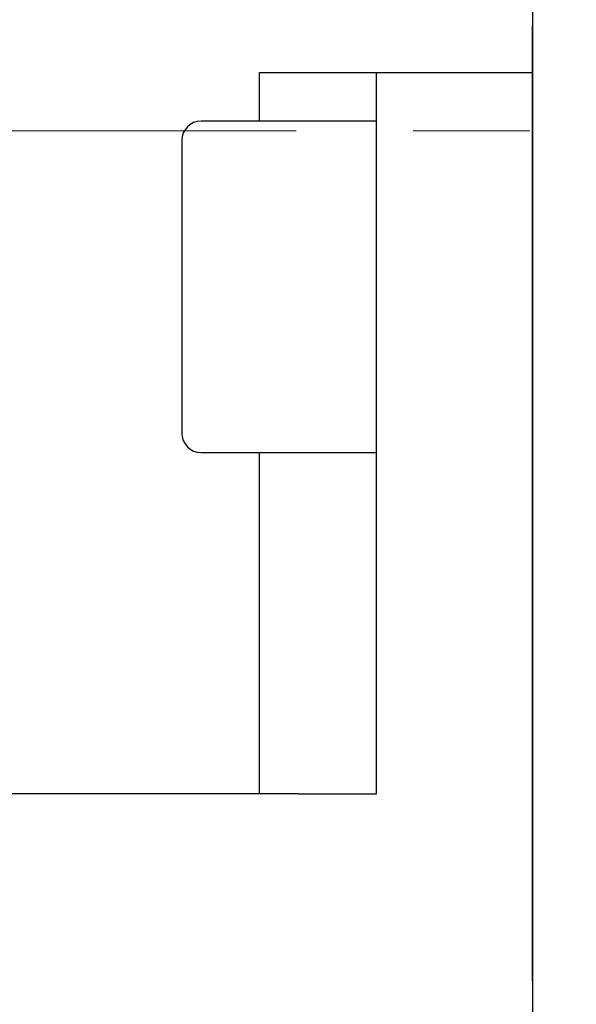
# Model space of a CAD drawing. Header units: millimetres. Extents: x 8809 to 9805, y 1960 to 2646.
# Tile 28 of 48: x 9387 to 9402, y 2270 to 2295. Entities that reach past the tile are written whole.
import ezdxf

# ---------------------------------------------------------------- set-up
doc = ezdxf.new("R2010")
doc.units = ezdxf.units.MM
doc.header["$LTSCALE"] = 0.8
doc.linetypes.add('GEN7', pattern=[13.75, 10, -1.25, 1.25, -1.25])
doc.layers.get('0').update_dxf_attribs({"lineweight": 30})
doc.layers.add('7', color=4, linetype='GEN7', lineweight=15)

msp = doc.modelspace()

# ---------------------------------------------------------------- linework, layer by layer
for p, q in [((9400.4093, 2452.4582), (9400.4093, 2132.4582)), ((9400.4093, 2270.6581), (9400.4093, 2295.1581)), ((9400.4093, 2270.6581), (9400.4093, 2295.1581)), ((9400.4093, 2294.6581), (9400.4093, 2270.6581)), ((9400.4093, 2294.6581), (9400.4093, 2270.6581)), ((9393.4093, 2293.9581), (9400.4093, 2293.9581)), ((9393.4093, 2292.7081), (9393.4093, 2293.9581)), ((9396.4093, 2275.4581), (9396.4093, 2293.9581)), ((9396.4093, 2292.7081), (9391.9093, 2292.7081)), ((9396.4093, 2284.2081), (9396.4093, 2292.7081)), ((9391.4093, 2292.2081), (9391.4093, 2284.7081)), ((9391.9093, 2284.2081), (9396.4093, 2284.2081)), ((9393.4093, 2275.4581), (9393.4093, 2284.2081)), ((9394.4093, 2275.4581), (9355.9092, 2275.4581)), ((9394.4093, 2275.4581), (9396.4093, 2275.4581))]:
    msp.add_line(p, q)
for centre, start, end in [((9391.9093, 2292.2081), 90, 180), ((9391.9093, 2284.7081), 180, 270)]:
    msp.add_arc(centre, 0.5, start, end)
at = {"layer": '7', "ltscale": 3}
msp.add_line((9337.3463, 2292.4582), (9417.8684, 2292.4582), dxfattribs=at)

doc.saveas('drawing.dxf')
